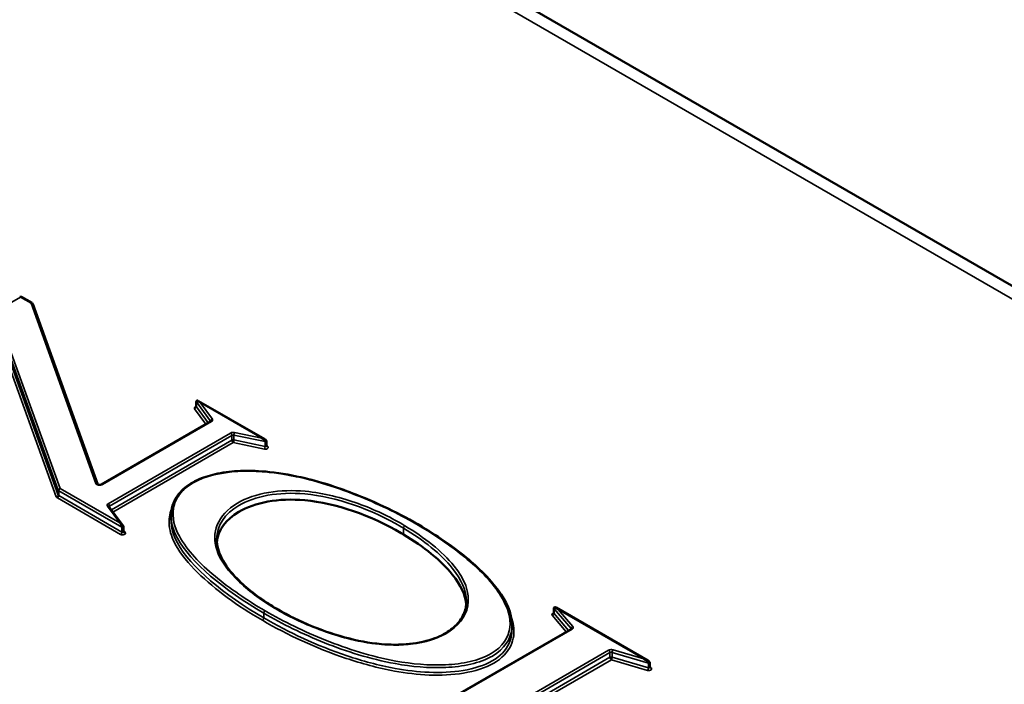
# Paper-space layout 'Sheet_1' of a CAD drawing. Header units: millimetres. Extents: x 0.8 to 58.3, y 0.8 to 58.3.
# Tile 9 of 128: x 13.8 to 15.8, y 14.7 to 16. Entities that reach past the tile are written whole.
import ezdxf

# ---------------------------------------------------------------- set-up
doc = ezdxf.new("R2010")
doc.units = ezdxf.units.MM
doc.layers.add('Visible (ISO)', color=7, linetype='Continuous', lineweight=50)
doc.layers.add('Visible Narrow (ISO)', color=7, linetype='Continuous', lineweight=35)

psp = doc.layouts.new('Sheet_1')

# ---------------------------------------------------------------- linework, layer by layer
at = {"layer": 'Visible (ISO)'}
for p, q in [((18.33436, 14.03825), (7.54335, 20.26845)), ((13.80431, 15.46915), (13.78315, 15.48136)), ((13.93773, 15.10058), (13.80605, 15.46707)), ((14.1382, 15.2588), (14.1382, 15.26844)), ((14.2775, 15.19209), (14.14285, 15.26983)), ((14.16717, 15.22831), (13.94538, 15.10026)), ((14.28071, 15.17879), (14.28071, 15.18844)), ((13.98929, 15.01658), (13.96073, 15.05541)), ((14.08688, 15.0276), (14.08688, 15.03724)), ((13.99039, 15.00438), (13.99039, 15.01402)), ((14.86497, 14.8392), (14.86497, 14.84881)), ((15.05602, 14.74262), (14.86996, 14.85003)), ((14.77996, 14.80486), (14.77996, 14.8145)), ((14.89997, 14.8066), (14.64727, 14.66071)), ((15.05998, 14.72888), (15.05998, 14.7385))]:
    psp.add_line(p, q, dxfattribs=at)
for centre, start, end in [((13.78118, 15.47795), 60, 120), ((13.80234, 15.46574), 19.76443, 60)]:
    psp.add_arc(centre, 0.00394, start, end, dxfattribs=at)
for centre, major_axis, ratio, start_param, end_param in [((14.14598, 15.26348), (-0.00747, 0.00507), 0.3008047, 6.0356983, 6.4845531), ((14.14598, 15.26348), (-0.00414, 0.00653), 0.2378288, 5.8567157, 5.8591222), ((14.27114, 15.19122), (0.00897, -0.00225), 0.3384672, 0.8430532, 1.6553774), ((14.27114, 15.19122), (0.00678, -0.00446), 0.3389945, 0.6686976, 1.7904605), ((14.27114, 15.19122), (0.00678, -0.00446), 0.3389945, 0.2196642, 0.6686976), ((13.98842, 15.01402), (0.00197, 0), 0.5773503, 0, 0.0018763), ((14.86694, 14.84884), (-0.00197, 0), 0.5773503, 6.2794321, 6.2831853), ((14.87391, 14.84321), (-0.00861, 0.00561), 0.2661187, 4.8839283, 6.4547247), ((14.87391, 14.84321), (-0.00534, 0.00709), 0.2276091, 5.0058548, 5.8135065), ((15.04783, 14.7428), (0.01154, -0.00372), 0.2532012, 0.8283261, 1.6522355), ((15.04783, 14.7428), (0.00918, -0.00573), 0.2553319, 0.1580035, 1.7287998), ((15.05802, 14.73852), (0.00197, 0), 0.5773503, 0, 0.0053528)]:
    psp.add_ellipse(centre, major_axis=major_axis, ratio=ratio, start_param=start_param, end_param=end_param, dxfattribs=at)
for points, knots in [([(14.13783, 15.25772), (14.13783, 15.25772), (14.13785, 15.25774), (14.13795, 15.25787), (14.13803, 15.25799), (14.13815, 15.25834), (14.1382, 15.25857), (14.1382, 15.2588)], [1.783449, 1.783449, 1.783449, 1.783449, 1.95059287, 1.95059287, 2.15399835, 2.15399835, 2.35619449, 2.35619449, 2.35619449, 2.35619449]), ([(14.1382, 15.26844), (14.1382, 15.26874), (14.13824, 15.26905), (14.13842, 15.26961), (14.13855, 15.26987), (14.13888, 15.27026), (14.13906, 15.27042), (14.13943, 15.27062), (14.13962, 15.27069), (14.13999, 15.27076), (14.14018, 15.27077), (14.14056, 15.27075), (14.14074, 15.27071), (14.14105, 15.27063), (14.14118, 15.27059), (14.14144, 15.2705), (14.14159, 15.27044), (14.14212, 15.27023), (14.14249, 15.27004), (14.14284, 15.26984)], [0, 0, 0, 0, 0.002361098, 0.002361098, 0.004520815, 0.004520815, 0.006264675, 0.006264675, 0.007758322, 0.007758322, 0.009208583, 0.009208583, 0.010706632, 0.010706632, 0.012115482, 0.012115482, 0.013815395, 0.013815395, 0.018376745, 0.018376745, 0.018376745, 0.018376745]), ([(14.16717, 15.22831), (14.16731, 15.22839), (14.16742, 15.22847), (14.16757, 15.22859), (14.16762, 15.22864), (14.16765, 15.22867), (14.16765, 15.22867), (14.16765, 15.22867)], [4.71238898, 4.71238898, 4.71238898, 4.71238898, 4.86946861, 4.86946861, 5.02654825, 5.02654825, 5.0928775, 5.0928775, 5.0928775, 5.0928775]), ([(14.27767, 15.19199), (14.27828, 15.19163), (14.27887, 15.19123), (14.27974, 15.19051), (14.28004, 15.19023), (14.28038, 15.18974), (14.28047, 15.18957), (14.28063, 15.18917), (14.28068, 15.18892), (14.28071, 15.1886), (14.28071, 15.18852), (14.28071, 15.18843)], [0, 0, 0, 0, 0.005572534, 0.005572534, 0.008672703, 0.008672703, 0.010098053, 0.010098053, 0.011993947, 0.011993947, 0.012649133, 0.012649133, 0.012649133, 0.012649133]), ([(14.28071, 15.17879), (14.28071, 15.17861), (14.28074, 15.17844), (14.28082, 15.17813), (14.28088, 15.17801), (14.28098, 15.17782), (14.28103, 15.17776), (14.28107, 15.17771), (14.28108, 15.17771), (14.28108, 15.17771)], [5.49778714, 5.49778714, 5.49778714, 5.49778714, 5.65486678, 5.65486678, 5.81194641, 5.81194641, 5.96902604, 5.96902604, 6.07053263, 6.07053263, 6.07053263, 6.07053263]), ([(14.08693, 15.03714), (14.08693, 15.05051), (14.09066, 15.06434), (14.10273, 15.08185), (14.10709, 15.08676), (14.1208, 15.09896), (14.13179, 15.10579), (14.15572, 15.11589), (14.16851, 15.11961), (14.19657, 15.12528), (14.21226, 15.12704), (14.24761, 15.12855), (14.26761, 15.12767), (14.31195, 15.12298), (14.33635, 15.11844), (14.39596, 15.10416), (14.4302, 15.09266), (14.51404, 15.05966), (14.56178, 15.03592), (14.60465, 15.0098)], [0, 0, 0, 0, 0.1706078, 0.1706078, 0.2409033, 0.2409033, 0.3588125, 0.3588125, 0.4654471, 0.4654471, 0.5851271, 0.5851271, 0.7355262, 0.7355262, 0.9285717, 0.9285717, 1.2270023, 1.2270023, 1.7011411, 1.7011411, 1.7011411, 1.7011411]), ([(13.9377, 15.10062), (13.9377, 15.10062), (13.93774, 15.10058), (13.9379, 15.10044), (13.93803, 15.10034), (13.93839, 15.10014), (13.93863, 15.10003), (13.93921, 15.09981), (13.93955, 15.09971), (13.94033, 15.09955), (13.94076, 15.0995), (13.94166, 15.09944), (13.94213, 15.09945), (13.94304, 15.09953), (13.94348, 15.0996), (13.94426, 15.09978), (13.9446, 15.0999), (13.94508, 15.1001), (13.94524, 15.10018), (13.94538, 15.10026)], [2.7611041, 2.7611041, 2.7611041, 2.7611041, 2.9532375, 2.9532375, 3.1522158, 3.1522158, 3.3597184, 3.3597184, 3.5840995, 3.5840995, 3.8238276, 3.8238276, 4.0720294, 4.0720294, 4.3194019, 4.3194019, 4.5562907, 4.5562907, 4.712389, 4.712389, 4.712389, 4.712389]), ([(14.55948, 14.99875), (14.55799, 14.99965), (14.49522, 15.03688), (14.36093, 15.08392), (14.21859, 15.05633), (14.18234, 15.00766), (14.17991, 14.98268)], [0, 0, 0, 0, 0.00636729, 0.26640444, 0.48833975, 0.66674167, 0.66674167, 0.66674167, 0.66674167]), ([(13.98928, 15.0166), (13.98951, 15.01628), (13.98974, 15.01596), (13.99005, 15.01542), (13.99014, 15.01523), (13.99028, 15.01485), (13.99033, 15.01465), (13.99038, 15.01431), (13.99039, 15.01417), (13.99039, 15.01403)], [0, 0, 0, 0, 0.0033072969, 0.0033072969, 0.0048689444, 0.0048689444, 0.00641255, 0.00641255, 0.0075519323, 0.0075519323, 0.0075519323, 0.0075519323]), ([(13.99039, 15.00438), (13.99039, 15.00429), (13.9904, 15.0042), (13.99042, 15.00402), (13.99044, 15.00394), (13.99048, 15.00378), (13.99051, 15.00371), (13.99056, 15.00359), (13.99059, 15.00354), (13.99064, 15.00345), (13.99067, 15.00341), (13.99069, 15.00338)], [5.49778714, 5.49778714, 5.49778714, 5.49778714, 5.5781072, 5.5781072, 5.65842725, 5.65842725, 5.7387473, 5.7387473, 5.81906735, 5.81906735, 5.8993874, 5.8993874, 5.8993874, 5.8993874]), ([(14.68695, 14.85663), (14.68526, 14.87559), (14.66419, 14.92248), (14.60026, 14.97429), (14.55948, 14.99875)], [0.69118852, 0.69118852, 0.69118852, 0.69118852, 0.82619764, 1, 1, 1, 1]), ([(14.60465, 15.0098), (14.63854, 14.98916), (14.66967, 14.96684), (14.71831, 14.92479), (14.73753, 14.90542), (14.76808, 14.86302), (14.77994, 14.8391), (14.77994, 14.81482)], [0, 0, 0, 0, 0.37478582, 0.37478582, 0.66524261, 0.66524261, 0.97479771, 0.97479771, 0.97479771, 0.97479771]), ([(14.17961, 14.98899), (14.17961, 14.97599), (14.18353, 14.96286), (14.19758, 14.93577), (14.20861, 14.92175), (14.24042, 14.88932), (14.26351, 14.87134), (14.29429, 14.85207), (14.29921, 14.84911), (14.30423, 14.8462)], [0, 0, 0, 0, 0.17798419, 0.17798419, 0.38088232, 0.38088232, 0.67351117, 0.67351117, 0.72782016, 0.72782016, 0.72782016, 0.72782016]), ([(14.30429, 14.84617), (14.34624, 14.82189), (14.39561, 14.80059), (14.47367, 14.78114), (14.49868, 14.77673), (14.53753, 14.77447), (14.55121, 14.77451), (14.58324, 14.77701), (14.6018, 14.7806), (14.6311, 14.79053), (14.64296, 14.79639), (14.66121, 14.80921), (14.66828, 14.8161), (14.6798, 14.83152), (14.68382, 14.84032), (14.68679, 14.85377), (14.68727, 14.85847), (14.68727, 14.86316)], [0, 0, 0, 0, 0.4536454, 0.4536454, 0.6483606, 0.6483606, 0.7511601, 0.7511601, 0.8946958, 0.8946958, 1.0109843, 1.0109843, 1.1167297, 1.1167297, 1.2391421, 1.2391421, 1.3033884, 1.3033884, 1.3033884, 1.3033884]), ([(14.86497, 14.84885), (14.86497, 14.8491), (14.86501, 14.84936), (14.86517, 14.84981), (14.86529, 14.85002), (14.86557, 14.85036), (14.86573, 14.85051), (14.86608, 14.85074), (14.86628, 14.85083), (14.86665, 14.85094), (14.86683, 14.85098), (14.86717, 14.85101), (14.86734, 14.85101), (14.86776, 14.85097), (14.86801, 14.8509), (14.86838, 14.85078), (14.86853, 14.85072), (14.8691, 14.85049), (14.86949, 14.8503), (14.86988, 14.85008)], [0, 0, 0, 0, 0.001944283, 0.001944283, 0.003706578, 0.003706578, 0.005326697, 0.005326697, 0.006950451, 0.006950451, 0.008472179, 0.008472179, 0.009809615, 0.009809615, 0.011947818, 0.011947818, 0.01365007, 0.01365007, 0.018459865, 0.018459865, 0.018459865, 0.018459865]), ([(14.8646, 14.83811), (14.8646, 14.83811), (14.86463, 14.83814), (14.86472, 14.83826), (14.8648, 14.83839), (14.86492, 14.83874), (14.86497, 14.83897), (14.86497, 14.8392)], [1.783449, 1.783449, 1.783449, 1.783449, 1.95059287, 1.95059287, 2.15399835, 2.15399835, 2.35619449, 2.35619449, 2.35619449, 2.35619449]), ([(14.89997, 14.8066), (14.9001, 14.80668), (14.90021, 14.80676), (14.90036, 14.80688), (14.90041, 14.80693), (14.90044, 14.80696), (14.90044, 14.80696), (14.90044, 14.80696)], [4.71238898, 4.71238898, 4.71238898, 4.71238898, 4.86946861, 4.86946861, 5.02654825, 5.02654825, 5.0928775, 5.0928775, 5.0928775, 5.0928775]), ([(15.05633, 14.74243), (15.05702, 14.74202), (15.0577, 14.74158), (15.05872, 14.74079), (15.05907, 14.74048), (15.05951, 14.73994), (15.05964, 14.73976), (15.05981, 14.73943), (15.05987, 14.73929), (15.05996, 14.73894), (15.05998, 14.73873), (15.05998, 14.73853)], [0, 0, 0, 0, 0.006539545, 0.006539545, 0.010104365, 0.010104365, 0.011794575, 0.011794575, 0.012948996, 0.012948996, 0.01452336, 0.01452336, 0.01452336, 0.01452336]), ([(15.05998, 14.72888), (15.05998, 14.7287), (15.06001, 14.72852), (15.06009, 14.72822), (15.06015, 14.72809), (15.06025, 14.72791), (15.0603, 14.72785), (15.06034, 14.7278), (15.06035, 14.72779), (15.06035, 14.72779)], [5.49778714, 5.49778714, 5.49778714, 5.49778714, 5.65486678, 5.65486678, 5.81194641, 5.81194641, 5.96902604, 5.96902604, 6.07053263, 6.07053263, 6.07053263, 6.07053263])]:
    psp.add_open_spline(points, degree=3, knots=knots, dxfattribs=at)
for points in [[(14.08688, 15.02753), (14.08688, 15.02755), (14.08688, 15.02758), (14.08688, 15.0276)], [(14.77994, 14.8145), (14.77994, 14.81461), (14.77994, 14.81472), (14.77994, 14.81482)], [(14.77992, 14.80486), (14.77992, 14.80477), (14.77992, 14.80469), (14.77992, 14.8046)]]:
    psp.add_open_spline(points, degree=3, dxfattribs=at)
at = {"layer": 'Visible Narrow (ISO)'}
for p, q in [((18.29499, 14.03435), (7.50398, 20.26455)), ((13.50664, 15.32266), (13.78118, 15.48117)), ((13.78118, 15.48117), (13.80234, 15.46895)), ((13.80234, 15.46895), (13.93407, 15.10235)), ((13.8614, 15.09218), (13.74502, 15.41464)), ((13.74266, 15.40685), (13.85755, 15.0885)), ((13.85755, 15.07886), (13.74266, 15.3972)), ((13.74029, 15.38941), (13.85369, 15.07518)), ((14.13473, 15.25425), (14.15789, 15.22295)), ((14.13835, 15.268), (14.1672, 15.22901)), ((14.13835, 15.25835), (14.13835, 15.268)), ((14.16255, 15.22564), (14.13835, 15.25835)), ((14.14598, 15.2667), (14.27114, 15.19444)), ((14.17082, 15.23312), (14.14598, 15.2667)), ((13.94735, 15.10006), (14.16914, 15.22812)), ((14.1672, 15.22901), (14.1672, 15.22832)), ((14.20782, 15.2048), (13.95924, 15.06128)), ((13.96202, 15.05646), (14.2106, 15.19998)), ((14.2106, 15.19998), (14.2106, 15.19033)), ((14.21471, 15.20051), (14.27808, 15.18737)), ((14.21471, 15.19086), (14.21471, 15.20051)), ((14.27114, 15.19444), (14.21605, 15.20586)), ((14.2106, 15.19033), (13.96555, 15.04885)), ((13.96887, 15.04434), (14.21338, 15.18551)), ((14.21338, 15.18551), (14.27675, 15.17237)), ((14.27808, 15.17772), (14.21471, 15.19086)), ((14.27808, 15.18737), (14.27808, 15.17772)), ((14.28292, 15.17799), (14.28071, 15.17926)), ((13.98265, 15.02218), (13.8614, 15.09218)), ((13.85583, 15.0729), (13.98425, 14.99875)), ((13.85755, 15.0885), (13.85755, 15.07886)), ((13.85862, 15.08736), (13.98703, 15.01322)), ((13.85862, 15.07772), (13.85862, 15.08736)), ((13.98703, 15.00358), (13.85862, 15.07772)), ((13.95756, 15.05629), (13.98265, 15.02218)), ((13.96202, 15.05365), (13.96202, 15.05646)), ((13.98703, 15.01322), (13.98703, 15.00358)), ((14.55948, 14.99875), (14.55948, 15.01161)), ((13.99386, 15.0025), (13.99039, 15.00721)), ((14.27532, 14.8291), (14.27532, 14.83874)), ((14.86163, 14.83448), (14.89012, 14.80092)), ((14.86517, 14.84834), (14.8999, 14.80741)), ((14.86517, 14.8387), (14.86517, 14.84834)), ((14.89489, 14.80367), (14.86517, 14.8387)), ((14.90344, 14.81162), (14.87391, 14.84642)), ((14.87391, 14.84642), (15.04783, 14.74601)), ((14.64924, 14.66052), (14.90193, 14.80641)), ((14.8999, 14.80741), (14.8999, 14.80657)), ((14.97632, 14.76353), (14.72369, 14.61767)), ((14.72648, 14.61285), (14.97911, 14.75871)), ((14.97911, 14.75871), (14.97911, 14.74906)), ((14.98368, 14.75912), (15.05712, 14.73751)), ((14.98368, 14.74948), (14.98368, 14.75912)), ((15.04783, 14.74601), (14.98547, 14.76436)), ((14.97911, 14.74906), (14.73065, 14.60561)), ((14.73441, 14.60136), (14.98189, 14.74424)), ((14.98189, 14.74424), (15.05533, 14.72263)), ((15.05712, 14.72787), (14.98368, 14.74948)), ((15.05712, 14.73751), (15.05712, 14.72787)), ((15.06219, 14.72808), (15.05998, 14.72935))]:
    psp.add_line(p, q, dxfattribs=at)
for centre, major_axis, ratio, start_param, end_param in [((13.78118, 15.47795), (-0.00197, 0.00341), 0.5773503, 5.4977871, 6.2831853), ((13.78118, 15.47795), (0.00197, 0.00341), 0.5773503, 0, 0.7853982), ((13.80234, 15.46574), (0.00197, 0.00341), 0.5773503, 0, 0.7853982), ((13.80234, 15.46574), (0.00371, 0.00133), 0.7994742, 0, 1.2910609), ((14.14017, 15.25559), (-0.00591, 0), 0.5773503, 5.0522259, 6.6868191), ((14.13473, 15.25746), (0.00317, 0.00234), 0.7508828, 4.2053709, 5.7761672), ((14.14017, 15.26844), (-0.00197, 0), 0.5773503, 0.0018292, 0.4036338), ((14.14017, 15.2588), (-0.00197, 0), 0.5773503, 0, 0.4036338), ((14.14598, 15.26348), (-0.00747, 0.00507), 0.3008047, 4.9137567, 6.0356983), ((14.14598, 15.26348), (-0.00414, 0.00653), 0.2378288, 5.0713371, 5.8567157), ((14.17082, 15.2299), (0.00317, 0.00234), 0.7508828, 1.0637782, 2.6345745), ((14.16358, 15.23133), (0.00787, 0), 0.5773503, 5.4977871, 6.6868191), ((14.16914, 15.2249), (-0.00197, 0.00341), 0.5773503, 5.4977871, 6.2831853), ((14.16358, 15.22812), (0.00394, 0), 0.5773503, 0.1679057, 0.4036338), ((14.21338, 15.20158), (-0.00787, 0), 0.5773503, 4.3675119, 5.4977871), ((14.20782, 15.20158), (-0.00197, 0.00341), 0.5773503, 3.9269908, 5.4977871), ((14.21338, 15.19837), (0.00394, 0), 0.5773503, 1.2259193, 2.3561945), ((14.21338, 15.18872), (-0.00394, 0), 0.5773503, 4.3675119, 5.4977871), ((14.21605, 15.20265), (0.0008, 0.00385), 0.276042, 0.6443635, 2.2151599), ((14.21338, 15.18872), (-0.00197, 0.00341), 0.5773503, 0.7853982, 2.3561945), ((14.21338, 15.18872), (-0.0008, -0.00385), 0.276042, 0.6443635, 2.2151599), ((14.27874, 15.17558), (0.00591, 0), 0.5773503, 4.3675119, 7.0685835), ((14.27675, 15.17558), (0.0008, 0.00385), 0.276042, 3.7859562, 5.3567525), ((14.27874, 15.18844), (0.00197, 0), 0.5773503, 4.3675119, 6.2816402), ((14.27874, 15.17879), (0.00197, 0), 0.5773503, 4.3675119, 6.2831853), ((14.28292, 15.1812), (-0.00197, -0.00341), 0.5773503, 0.0472145, 0.7853982), ((13.8614, 15.08897), (-0.0037, -0.00134), 0.7993292, 4.4315377, 6.002334), ((13.8614, 15.08897), (-0.00197, -0.00341), 0.5773503, 3.9269908, 5.4977871), ((13.93407, 15.09914), (0.00371, 0.00133), 0.7994742, 0.040666, 1.2910609), ((13.94178, 15.10328), (-0.00787, 0), 0.5773503, 0.2045526, 2.3561945), ((13.94735, 15.09685), (-0.00197, 0.00341), 0.5773503, 5.4977871, 6.2831853), ((13.85369, 15.0784), (0.0037, 0.00134), 0.7993292, 4.4315377, 6.002334), ((13.8614, 15.07611), (-0.00787, 0), 0.5773503, 0.2054253, 0.7853982), ((13.85583, 15.07611), (0.00197, 0.00341), 0.5773503, 3.9269908, 5.4977871), ((13.8614, 15.08897), (-0.00394, 0), 0.5773503, 0.2054253, 0.7853982), ((13.8614, 15.07932), (-0.00394, 0), 0.5773503, 0.2054253, 0.7853982), ((13.96481, 15.05807), (-0.00787, 0), 0.5773503, 5.4977871, 6.6847856), ((13.95756, 15.05308), (0.00317, 0.00233), 0.7515334, 0, 1.0658025), ((13.95924, 15.05807), (-0.00197, 0.00341), 0.5773503, 3.9269908, 5.4977871), ((13.96481, 15.05485), (-0.00394, 0), 0.5773503, 5.4977871, 6.1441362), ((13.98265, 15.01896), (0.00743, -0.00505), 0.3021073, 0.7101871, 1.7733573), ((13.98265, 15.01896), (0.0041, -0.00651), 0.2380228, 0.3615287, 1.932325), ((13.98842, 15.01402), (0.00197, 0), 0.5773503, 3.9269908, 6.2831853), ((14.56232, 15.01319), (-0.00203, -0.00338), 0.5883422, 3.9367897, 5.507586), ((13.98425, 15.00197), (0.00197, 0.00341), 0.5773503, 3.9269908, 5.4977871), ((13.98842, 15.00117), (0.00591, 0), 0.5773503, 3.9269908, 6.6847856), ((13.98842, 15.00438), (0.00197, 0), 0.5773503, 3.9269908, 6.2831853), ((13.99386, 15.00571), (-0.00317, -0.00233), 0.7515334, 0, 1.0658025), ((14.6026, 15.00644), (0.00205, 0.00336), 0.5926291, 0.0007076, 0.7991762), ((14.27812, 14.84034), (-0.00198, -0.0034), 0.5792602, 3.9286532, 5.4994495), ((14.30232, 14.84276), (0.00197, 0.00341), 0.5780653, 0.0000508, 0.7860185), ((14.86694, 14.83598), (-0.00591, 0), 0.5773503, 5.0522259, 6.7387162), ((14.86163, 14.8377), (-0.003, -0.00255), 0.7332364, 1.0142361, 2.5850325), ((14.86694, 14.84884), (-0.00197, 0), 0.5773503, 0, 0.4555309), ((14.86694, 14.8392), (-0.00197, 0), 0.5773503, 0, 0.4555309), ((14.27253, 14.82749), (-0.00198, -0.0034), 0.5792602, 0.7870605, 2.3578568), ((14.90344, 14.80841), (-0.003, -0.00255), 0.7332364, 4.1558288, 5.7266251), ((14.89637, 14.80962), (0.00787, 0), 0.5773503, 5.4977871, 6.7387162), ((14.89637, 14.80641), (0.00394, 0), 0.5773503, 0.1679057, 0.4555309), ((14.90193, 14.80319), (-0.00197, 0.00341), 0.5773503, 5.4977871, 6.2831853), ((14.98189, 14.76031), (-0.00787, 0), 0.5773503, 4.2409755, 5.4977871), ((14.97632, 14.76031), (0.00197, -0.00341), 0.5773503, 0.7853982, 2.3561945), ((14.98189, 14.7571), (0.00394, 0), 0.5773503, 1.0993829, 2.3561945), ((14.98547, 14.76115), (-0.00111, -0.00378), 0.3708087, 3.812465, 5.3832614), ((14.98189, 14.74746), (-0.00394, 0), 0.5773503, 4.2409755, 5.4977871), ((14.98189, 14.74746), (-0.00197, 0.00341), 0.5773503, 0.7853982, 2.3561945), ((14.98189, 14.74746), (-0.00111, -0.00378), 0.3708087, 0.6708724, 2.2416687), ((15.05802, 14.73852), (0.00197, 0), 0.5773503, 4.2409755, 6.2831853), ((15.05802, 14.72566), (0.00591, 0), 0.5773503, 4.2409755, 7.0685835), ((15.05533, 14.72584), (-0.00111, -0.00378), 0.3708087, 0.6708724, 2.2416687), ((15.05802, 14.72888), (0.00197, 0), 0.5773503, 4.2409755, 6.2831853), ((15.06219, 14.73129), (-0.00197, -0.00341), 0.5773503, 0.0472145, 0.7853982)]:
    psp.add_ellipse(centre, major_axis=major_axis, ratio=ratio, start_param=start_param, end_param=end_param, dxfattribs=at)
for points, knots in [([(14.27812, 14.84356), (14.24076, 14.86526), (14.17244, 14.91215), (14.11983, 14.96599), (14.09382, 15.01352), (14.08583, 15.04271), (14.10135, 15.08069), (14.12008, 15.09699), (14.15588, 15.11756), (14.22196, 15.13183), (14.28974, 15.12557), (14.37239, 15.11102), (14.46592, 15.08113), (14.54698, 15.04196), (14.59058, 15.01687), (14.59663, 15.01329), (14.6026, 15.00965)], [-2.6993434, -2.6993434, -2.6993434, -2.6993434, -2.2954947, -1.8916461, -1.8916461, -1.6376488, -1.5106502, -1.3836516, -1.3836516, -1.1276053, -0.871559, -0.871559, -0.4688349, -0.0661109, -0.0661109, 0, 0, 0, 0]), ([(14.56232, 15.0164), (14.56082, 15.0173), (14.55931, 15.0182), (14.53042, 15.03514), (14.47026, 15.06398), (14.39798, 15.08299), (14.33483, 15.08875), (14.28369, 15.08762), (14.23921, 15.07265), (14.20127, 15.05031), (14.17394, 15.01921), (14.17425, 14.98474), (14.18722, 14.94469), (14.2214, 14.90038), (14.27311, 14.86288), (14.30232, 14.84597)], [-2.0655824, -2.0655824, -2.0655824, -2.0655824, -2.0490802, -2.0490802, -1.7520387, -1.4549973, -1.4549973, -1.2651047, -1.0752121, -1.0752121, -0.8528091, -0.6304062, -0.6304062, -0.3152031, 0, 0, 0, 0]), ([(14.17959, 14.98899), (14.17962, 15.01672), (14.21527, 15.06855), (14.36093, 15.09678), (14.49522, 15.04974), (14.55799, 15.01251), (14.55948, 15.01161)], [-0.67826532, -0.67826532, -0.67826532, -0.67826532, -0.4885897, -0.27141164, -0.01694847, -0.01071767, -0.01071767, -0.01071767, -0.01071767]), ([(14.08832, 15.0512), (14.08356, 15.0401), (14.08049, 15.01499), (14.09649, 14.97012), (14.1543, 14.90203), (14.22213, 14.85357), (14.27253, 14.82428)], [-1.1451716, -1.1451716, -1.1451716, -1.1451716, -0.9940294, -0.8174142, -0.5449428, 0, 0, 0, 0]), ([(14.08688, 15.03714), (14.0869, 15.02297), (14.10369, 14.96141), (14.19456, 14.88568), (14.27532, 14.83874)], [-0.3337225, -0.3337225, -0.3337225, -0.3337225, -0.25212746, -0.00755476, -0.00755476, -0.00755476, -0.00755476]), ([(14.27532, 14.8291), (14.19456, 14.87604), (14.10366, 14.95178), (14.0869, 15.01336), (14.08688, 15.02753)], [0.00755476, 0.00755476, 0.00755476, 0.00755476, 0.25212746, 0.33379857, 0.33379857, 0.33379857, 0.33379857]), ([(14.30232, 14.84597), (14.33016, 14.82986), (14.39163, 14.80117), (14.46374, 14.78118), (14.52734, 14.77344), (14.57991, 14.77251), (14.62703, 14.78665), (14.67108, 14.81182), (14.68584, 14.83218), (14.69539, 14.88092), (14.68297, 14.90924), (14.63737, 14.96485), (14.60258, 14.99225), (14.56232, 15.0164)], [-2.0796997, -2.0796997, -2.0796997, -2.0796997, -1.7793574, -1.4790152, -1.4790152, -1.2839974, -1.0889796, -1.0889796, -0.8130806, -0.8130806, -0.4424342, -0.4424342, 0, 0, 0, 0]), ([(14.55948, 15.01161), (14.60026, 14.98715), (14.66733, 14.93279), (14.68723, 14.88386), (14.68724, 14.86316)], [-0.98928233, -0.98928233, -0.98928233, -0.98928233, -0.81920549, -0.67225523, -0.67225523, -0.67225523, -0.67225523]), ([(14.6026, 15.00965), (14.63628, 14.98914), (14.69778, 14.94508), (14.74521, 14.89506), (14.77117, 14.84947), (14.78463, 14.80998), (14.76167, 14.77052), (14.72511, 14.74952), (14.69572, 14.73883), (14.62804, 14.73071), (14.57651, 14.73568), (14.49277, 14.75089), (14.39785, 14.78142), (14.31596, 14.82156), (14.27812, 14.84356)], [-2.6054503, -2.6054503, -2.6054503, -2.6054503, -2.2324161, -1.8593819, -1.8593819, -1.5987976, -1.3382133, -1.3382133, -1.2082508, -1.0782884, -0.8183634, -0.8183634, -0.4091817, 0, 0, 0, 0]), ([(14.27253, 14.82428), (14.32358, 14.79461), (14.40887, 14.75457), (14.5493, 14.71564), (14.66055, 14.7076), (14.74795, 14.73417), (14.78256, 14.77194), (14.78558, 14.80601), (14.78029, 14.82574), (14.77808, 14.83183)], [-2.6678282, -2.6678282, -2.6678282, -2.6678282, -2.1158988, -1.8399342, -1.4788556, -1.2983163, -1.1172284, -0.9361405, -0.8540122, -0.8540122, -0.8540122, -0.8540122]), ([(14.27532, 14.83874), (14.31333, 14.81665), (14.39557, 14.77635), (14.49103, 14.74562), (14.5757, 14.73024), (14.62792, 14.72517), (14.69716, 14.73345), (14.72749, 14.74446), (14.76529, 14.76619), (14.77855, 14.78913), (14.77993, 14.81188), (14.77994, 14.8145)], [0, 0, 0, 0, 0.4091817, 0.8183634, 0.8183634, 1.0782884, 1.2082508, 1.3382133, 1.3382133, 1.5987976, 1.6328069, 1.6328069, 1.6328069, 1.6328069]), ([(14.77992, 14.8046), (14.77992, 14.79505), (14.77531, 14.77212), (14.74502, 14.7391), (14.66023, 14.71326), (14.55051, 14.72102), (14.41115, 14.7597), (14.32616, 14.79955), (14.27532, 14.8291)], [0.9889913, 0.9889913, 0.9889913, 0.9889913, 1.1172284, 1.2983163, 1.4788556, 1.8399342, 2.1158988, 2.6678282, 2.6678282, 2.6678282, 2.6678282])]:
    psp.add_open_spline(points, degree=3, knots=knots, dxfattribs=at)

doc.saveas('drawing.dxf')
